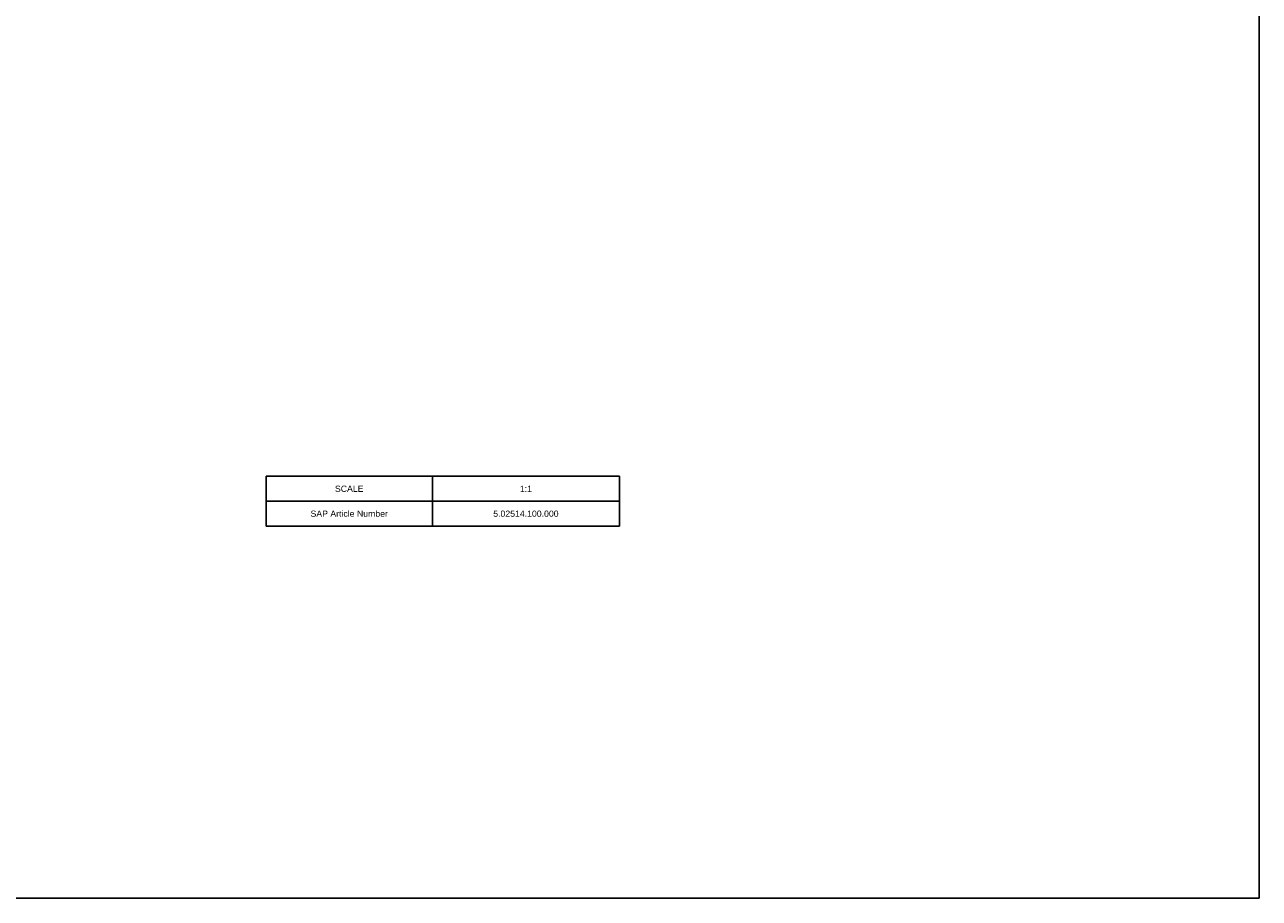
# Model space of a CAD drawing. Header units: millimetres. Extents: x 0 to 1189, y 0 to 841.
# Tile 6 of 7: x 594 to 1189, y 0 to 420. Entities that reach past the tile are written whole.
import ezdxf

# ---------------------------------------------------------------- set-up
doc = ezdxf.new("R2010")
doc.units = ezdxf.units.MM
doc.header["$LTSCALE"] = 65.395
doc.layers.get('0').update_dxf_attribs({"linetype": 'CONTINUOUS'})
doc.styles.get("Standard").update_dxf_attribs({"font": 'arial.ttf'})

# ---------------------------------------------------------------- blocks, each defined once
blk = doc.blocks.new('*T0')
at = {"color": 0, "linetype": 'ByBlock', "lineweight": -2}
for p, q in [((0, 0), (170.14, 0)), ((0, 0), (0, -24.02)), ((80.07, 0), (80.07, -24.02)), ((170.14, 0), (170.14, -24.02)), ((0, -12.01), (170.14, -12.01)), ((0, -24.02), (170.14, -24.02))]:
    blk.add_line(p, q, dxfattribs=at)
at = {"color": 5, "linetype": 'Continuous', "char_height": 3, "attachment_point": 5, "line_spacing_factor": 0.9}
for s, insert, width in [('SCALE', (40.03, -6.01), 79.9473), ('1:1', (125.11, -6.01), 89.9558), ('SAP Article Number', (40.03, -18.02), 79.9473), ('5.02514.100.000 ', (125.11, -18.02), 89.9558)]:
    blk.add_mtext(s, dxfattribs=dict(at, insert=insert, width=width))

msp = doc.modelspace()

# ---------------------------------------------------------------- linework, layer by layer
at = {"color": 7, "linetype": 'Continuous'}
for p, q in [((1189, 0), (1189, 841)), ((0, 0), (1189, 0))]:
    msp.add_line(p, q, dxfattribs=at)

# ---------------------------------------------------------------- block references
msp.add_blockref('*T0', (710.74, 203.13))

doc.saveas('drawing.dxf')
